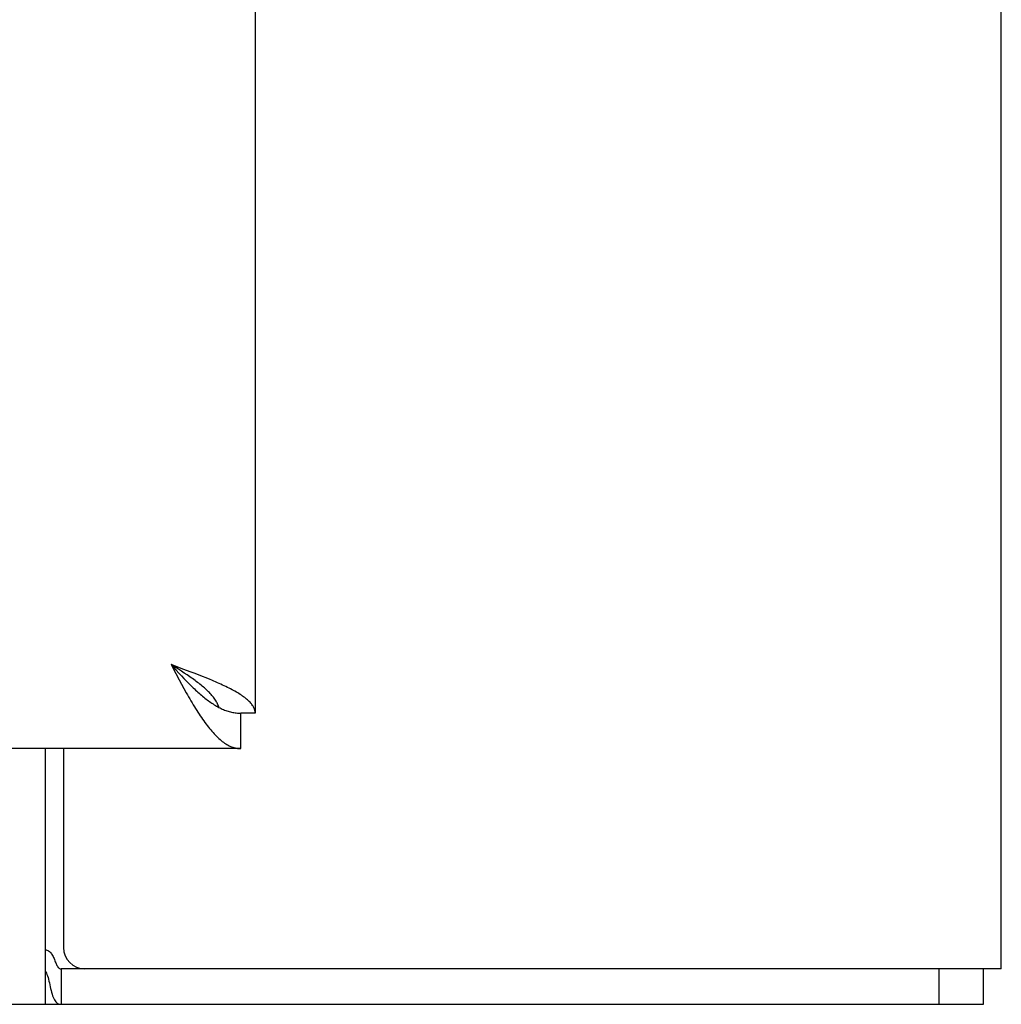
# Model space of a CAD drawing. Header units: inches. Extents: x 0 to 267, y 0 to 173.
# Tile 39 of 104: x 116.71 to 119.59, y 49.41 to 52.3. Entities that reach past the tile are written whole.
import ezdxf

# ---------------------------------------------------------------- set-up
doc = ezdxf.new("R2010")
doc.units = ezdxf.units.IN
doc.header["$LTSCALE"] = 14.696721
doc.header["$MEASUREMENT"] = 0
doc.layers.get('0').update_dxf_attribs({"linetype": 'CONTINUOUS'})

msp = doc.modelspace()

# ---------------------------------------------------------------- linework, layer by layer
at = {"color": 3, "linetype": 'Continuous'}
for p, q in [((119.5914, 49.5145), (119.5914, 126.1121)), ((117.4039, 120.5565), (117.4039, 50.2645)), ((117.1948, 50.3932), (117.1574, 50.407)), ((117.1574, 50.407), (117.1711, 50.3812)), ((117.1711, 50.3812), (117.1813, 50.362)), ((117.2132, 50.3863), (117.1948, 50.3932)), ((117.2253, 50.3817), (117.2132, 50.3863)), ((117.2372, 50.3771), (117.2253, 50.3817)), ((117.1813, 50.362), (117.1881, 50.3494)), ((117.2489, 50.3725), (117.2372, 50.3771)), ((117.2604, 50.3679), (117.2489, 50.3725)), ((117.1881, 50.3494), (117.1949, 50.337)), ((117.1949, 50.337), (117.2017, 50.3247)), ((117.3619, 50.1605), (82.8834, 50.1605)), ((116.8419, 50.1605), (116.8419, 49.577)), ((119.5914, 49.5145), (116.8344, 49.5145))]:
    msp.add_line(p, q, dxfattribs=at)
at = {"color": 7, "linetype": 'Continuous'}
for p, q in [((117.1789, 50.3933), (117.1574, 50.407)), ((117.1574, 50.407), (117.1711, 50.3921)), ((117.1711, 50.3921), (117.1813, 50.381)), ((117.1873, 50.3878), (117.1789, 50.3933)), ((117.1813, 50.381), (117.1881, 50.3737)), ((117.1957, 50.3823), (117.1873, 50.3878)), ((117.1881, 50.3737), (117.1949, 50.3665)), ((117.1949, 50.3665), (117.2017, 50.3594)), ((117.4039, 50.2645), (117.3619, 50.2645)), ((117.3619, 50.1605), (117.3619, 50.2645)), ((116.7889, 49.4105), (116.7889, 50.1605)), ((116.8344, 49.5145), (116.8344, 49.4105)), ((119.4094, 49.4105), (119.4094, 49.5145)), ((119.5394, 49.4105), (119.5394, 49.5145)), ((46.6434, 49.4105), (119.5394, 49.4105))]:
    msp.add_line(p, q, dxfattribs=at)
for points in [[(117.2974, 50.2816), (117.2968, 50.2836), (117.2958, 50.2864), (117.2947, 50.2891), (117.2935, 50.2919), (117.2921, 50.2946), (117.2907, 50.2973), (117.2891, 50.3001), (117.2874, 50.3028), (117.2856, 50.3056), (117.2836, 50.3083), (117.2816, 50.3111), (117.2794, 50.3138), (117.2771, 50.3165), (117.2747, 50.3193), (117.2722, 50.322), (117.2696, 50.3248), (117.2669, 50.3275), (117.2641, 50.3302), (117.2612, 50.333), (117.2582, 50.3357), (117.2551, 50.3385), (117.2519, 50.3412), (117.2487, 50.3439), (117.2453, 50.3467), (117.2419, 50.3494), (117.2384, 50.3522), (117.2348, 50.3549), (117.2312, 50.3576), (117.2274, 50.3604), (117.2237, 50.3631), (117.2198, 50.3659), (117.2159, 50.3686), (117.212, 50.3713), (117.208, 50.3741), (117.2039, 50.3768), (117.1957, 50.3823)], [(117.2017, 50.3594), (117.2051, 50.3559), (117.2086, 50.3524), (117.212, 50.349), (117.2154, 50.3456), (117.2188, 50.3423), (117.2222, 50.339), (117.2256, 50.3357), (117.229, 50.3325), (117.2324, 50.3294), (117.2358, 50.3263), (117.2392, 50.3232), (117.2426, 50.3202), (117.2461, 50.3173), (117.2495, 50.3144), (117.2529, 50.3116), (117.2563, 50.3089), (117.2597, 50.3062), (117.2631, 50.3036), (117.2665, 50.3011), (117.2699, 50.2986), (117.2733, 50.2962), (117.2767, 50.2939), (117.2801, 50.2917), (117.2835, 50.2895), (117.287, 50.2875), (117.2904, 50.2855), (117.2938, 50.2836), (117.2972, 50.2817)], [(117.2972, 50.2817), (117.3006, 50.28), (117.304, 50.2783), (117.3074, 50.2768), (117.3108, 50.2753), (117.3142, 50.2739), (117.3176, 50.2726), (117.321, 50.2714), (117.3244, 50.2703), (117.3279, 50.2693), (117.3313, 50.2684), (117.3347, 50.2676), (117.3381, 50.2669), (117.3415, 50.2662), (117.3449, 50.2657), (117.3483, 50.2652), (117.3517, 50.2649), (117.3551, 50.2647), (117.3585, 50.2645), (117.3619, 50.2645)], [(116.7889, 49.5073), (116.7903, 49.5048), (116.7918, 49.5018), (116.7933, 49.4982), (116.7948, 49.4939), (116.7963, 49.4891), (116.7977, 49.4838), (116.799, 49.4785), (116.8003, 49.4731)], [(116.8003, 49.4731), (116.8027, 49.462), (116.804, 49.4566), (116.8053, 49.4512), (116.8067, 49.4458), (116.8082, 49.4405), (116.8098, 49.4357), (116.8115, 49.4312), (116.8132, 49.4274), (116.815, 49.4238), (116.8171, 49.4205), (116.8194, 49.4176), (116.8219, 49.4152), (116.8245, 49.4133), (116.827, 49.4119), (116.8296, 49.4111), (116.832, 49.4106), (116.8344, 49.4105)]]:
    msp.add_lwpolyline(points, dxfattribs=at)
at = {"color": 3, "linetype": 'Continuous'}
for points in [[(117.3033, 50.3495), (117.2983, 50.3518), (117.2931, 50.3541), (117.2878, 50.3564), (117.2825, 50.3587), (117.2771, 50.361), (117.2716, 50.3633), (117.2604, 50.3679)], [(117.2017, 50.3247), (117.2051, 50.3186), (117.2086, 50.3126), (117.212, 50.3067), (117.2154, 50.3009), (117.2188, 50.2951), (117.2222, 50.2894), (117.2256, 50.2837), (117.229, 50.2782), (117.2324, 50.2727), (117.2358, 50.2674)], [(117.4039, 50.2645), (117.4039, 50.2668), (117.4036, 50.2691), (117.4032, 50.2714), (117.4027, 50.2737), (117.402, 50.276), (117.4011, 50.2783), (117.4001, 50.2806), (117.3989, 50.2829), (117.3976, 50.2852), (117.3961, 50.2874), (117.3944, 50.2897), (117.3926, 50.292), (117.3907, 50.2943), (117.3886, 50.2966), (117.3864, 50.2989), (117.384, 50.3012), (117.3814, 50.3035), (117.3787, 50.3058), (117.3759, 50.3081), (117.373, 50.3104), (117.3699, 50.3127), (117.3666, 50.315), (117.3633, 50.3173), (117.3598, 50.3196), (117.3561, 50.3219), (117.3524, 50.3242), (117.3485, 50.3265), (117.3445, 50.3288), (117.3403, 50.3311), (117.3361, 50.3334), (117.3317, 50.3357), (117.3273, 50.338), (117.3227, 50.3403), (117.318, 50.3426), (117.3132, 50.3449), (117.3083, 50.3472), (117.3033, 50.3495)], [(117.2358, 50.2674), (117.2392, 50.2621), (117.2426, 50.2569), (117.2461, 50.2518), (117.2495, 50.2469), (117.2529, 50.242), (117.2563, 50.2373), (117.2597, 50.2327), (117.2631, 50.2282), (117.2665, 50.2238), (117.2699, 50.2195), (117.2733, 50.2154), (117.2767, 50.2114), (117.2801, 50.2075), (117.2835, 50.2038), (117.287, 50.2002), (117.2904, 50.1968), (117.2938, 50.1935), (117.2972, 50.1903), (117.3006, 50.1873), (117.304, 50.1845), (117.3074, 50.1818), (117.3108, 50.1792), (117.3142, 50.1768), (117.3176, 50.1746), (117.321, 50.1725), (117.3244, 50.1706), (117.3279, 50.1689), (117.3313, 50.1673), (117.3347, 50.1659), (117.3381, 50.1646), (117.3415, 50.1635), (117.3449, 50.1626), (117.3483, 50.1618), (117.3517, 50.1612), (117.3551, 50.1608), (117.3585, 50.1605), (117.3619, 50.1605)], [(116.7889, 49.5704), (116.7911, 49.57), (116.7933, 49.5692), (116.7956, 49.5683), (116.7979, 49.567), (116.8002, 49.5653), (116.8024, 49.5634), (116.8045, 49.5612), (116.8064, 49.5588), (116.808, 49.5564), (116.8096, 49.5538), (116.8111, 49.551), (116.8125, 49.548), (116.8139, 49.5448), (116.8152, 49.5416), (116.8164, 49.5385), (116.8176, 49.5354), (116.8188, 49.5324), (116.82, 49.5295), (116.8212, 49.5268), (116.8224, 49.5243), (116.8237, 49.5219), (116.8251, 49.5198), (116.8267, 49.518), (116.8283, 49.5166), (116.8299, 49.5156), (116.8315, 49.5149), (116.833, 49.5146), (116.8344, 49.5145)]]:
    msp.add_lwpolyline(points, dxfattribs=at)
msp.add_arc((116.9044, 49.577), 0.0625, 180, 270, dxfattribs=at)

doc.saveas('drawing.dxf')
